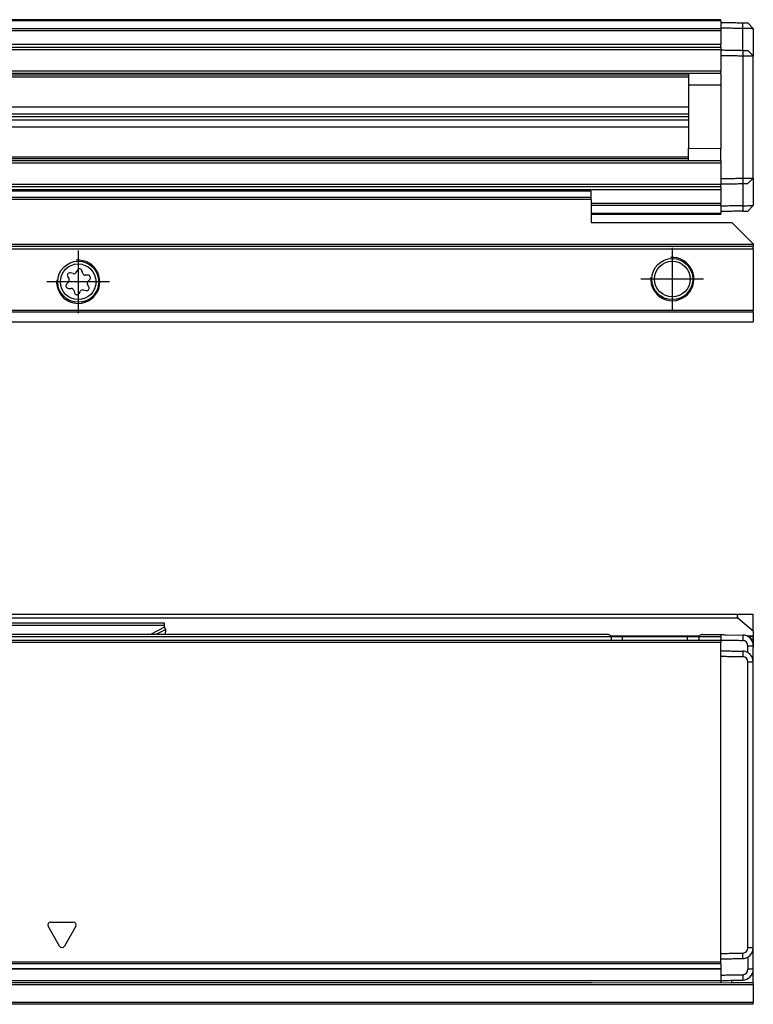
# Model space of a CAD drawing. Header units: millimetres. Extents: x -746 to 606, y -92 to 517.
# Tile 35 of 38: x 487 to 555, y 86 to 177. Entities that reach past the tile are written whole.
import ezdxf

# ---------------------------------------------------------------- set-up
doc = ezdxf.new("R2010")
doc.units = ezdxf.units.MM
doc.linetypes.add('DOT_CENTER', pattern=[14, 12, -1, 0, -1])
doc.layers.add('1', color=7, linetype='Continuous')

# ---------------------------------------------------------------- blocks, each defined once
blk = doc.blocks.new('SOPORTE_SV2-T__11', base_point=(229.75, 148.848))
at = {"color": 7, "linetype": 'Continuous'}
for p, q in [((539.75, 160.989), (322.75, 160.989)), ((539.75, 160.385), (539.75, 160.971)), ((539.75, 160.202), (539.75, 160.385)), ((539.75, 160.202), (539.75, 158.097)), ((539.75, 158.097), (552.75, 158.097)), ((554.75, 156.097), (552.75, 158.097)), ((554.75, 155.848), (229.75, 155.848)), ((554.75, 156.097), (554.75, 156.048)), ((554.75, 156.048), (554.75, 155.848)), ((554.75, 155.648), (554.75, 155.848)), ((554.75, 155.648), (554.75, 149.93)), ((491.269, 153.074), (491.398, 152.845)), ((491.787, 153.352), (491.526, 153.415)), ((492.172, 153.684), (492.043, 153.462)), ((492.669, 153.379), (492.596, 153.632)), ((493.154, 153.208), (492.89, 153.211)), ((491.364, 152.57), (491.181, 152.38)), ((493.231, 152.121), (493.102, 152.35)), ((493.136, 152.625), (493.319, 152.815)), ((491.346, 151.986), (491.61, 151.984)), ((491.831, 151.816), (491.904, 151.563)), ((492.327, 151.51), (492.461, 151.736)), ((492.717, 151.844), (492.973, 151.781)), ((554.75, 149.789), (554.75, 149.93)), ((554.75, 149.789), (554.75, 148.906)), ((554.75, 148.848), (229.75, 148.848)), ((554.75, 148.848), (554.75, 148.906))]:
    blk.add_line(p, q, dxfattribs=at)
at = {"color": 3, "linetype": 'Continuous'}
for p, q in [((539.75, 160.971), (322.75, 160.971)), ((539.75, 160.385), (322.75, 160.385)), ((539.75, 160.202), (322.75, 160.202)), ((554.75, 156.048), (229.75, 156.048)), ((229.75, 155.648), (554.75, 155.648)), ((554.75, 149.93), (229.75, 149.93)), ((554.75, 149.789), (229.75, 149.789)), ((229.75, 148.906), (554.75, 148.906))]:
    blk.add_line(p, q, dxfattribs=at)
at = {"color": 7, "linetype": 'Continuous'}
for centre, radius in [((492.25, 152.598), 1.9), ((492.25, 152.598), 1.65), ((547.25, 152.848), 1.9), ((547.25, 152.848), 1.65)]:
    blk.add_circle(centre, radius, dxfattribs=at)
for centre, start, end in [((491.472, 153.189), 76.54205, 209.43438), ((491.842, 153.578), 256.54205, 329.84805), ((492.373, 153.567), 16.12838, 149.84805), ((492.893, 153.444), 196.12838, 269.43438), ((493.151, 152.976), 316.12838, 89.43438), ((491.349, 152.219), 136.12838, 269.43438), ((491.196, 152.731), 316.12838, 29.43438), ((493.304, 152.464), 136.12838, 209.43438), ((491.607, 151.751), 16.12938, 89.43438), ((492.127, 151.628), 196.12938, 329.43438), ((492.661, 151.618), 76.12838, 149.43438), ((493.028, 152.006), 256.12838, 29.43438)]:
    blk.add_arc(centre, 0.233, start, end, dxfattribs=at)
blk.add_open_spline([(539.75, 160.971), (539.75, 160.974), (539.75, 160.98), (539.75, 160.986), (539.75, 160.989)], degree=3, dxfattribs=at)
at = {"layer": '1', "color": 2, "linetype": 'DOT_CENTER'}
for p, q in [((492.25, 155.498), (492.25, 149.698)), ((547.25, 155.748), (547.25, 149.948)), ((495.15, 152.598), (489.35, 152.598)), ((550.15, 152.848), (544.35, 152.848))]:
    blk.add_line(p, q, dxfattribs=at)
at = {"layer": '1', "color": 30, "linetype": 'Continuous'}
for centre in [(492.25, 152.598), (547.25, 152.848)]:
    blk.add_arc(centre, 2, 175, 95, dxfattribs=at)
blk = doc.blocks.new('REGLA_SV2-220-T__12', base_point=(232.75, 158.848))
at = {"color": 7, "linetype": 'Continuous'}
for p, q in [((551.75, 176.848), (322.75, 176.848)), ((551.75, 176.748), (551.75, 176.848)), ((551.75, 176.748), (551.75, 176.598)), ((551.75, 176.598), (551.75, 176.097)), ((551.75, 176.097), (551.75, 176.027)), ((551.75, 176.027), (551.75, 175.843)), ((551.75, 175.843), (551.75, 174.59)), ((554.75, 176.045), (554.25, 176.554)), ((554.75, 176.045), (554.75, 173.495)), ((322.75, 174.305), (551.75, 174.305)), ((551.75, 174.305), (551.75, 174.59)), ((551.75, 174.305), (551.75, 174.105)), ((551.75, 174.105), (551.75, 174.048)), ((551.75, 174.048), (551.75, 173.548)), ((554.75, 173.495), (554.25, 174.004)), ((551.75, 173.548), (551.75, 172.08)), ((554.75, 162.2), (554.75, 173.495)), ((551.75, 171.88), (322.75, 171.88)), ((548.75, 171.88), (548.75, 170.776)), ((551.75, 171.88), (551.75, 172.08)), ((551.75, 171.88), (551.75, 170.798)), ((551.75, 170.798), (548.75, 170.776)), ((548.75, 170.776), (548.75, 164.919)), ((322.75, 168.797), (548.75, 168.797)), ((322.75, 168.136), (548.75, 168.136)), ((548.75, 167.848), (322.75, 167.848)), ((548.75, 167.559), (322.75, 167.559)), ((548.75, 166.898), (322.75, 166.898)), ((548.75, 163.815), (548.75, 164.919)), ((551.75, 164.898), (548.75, 164.919)), ((551.75, 163.815), (551.75, 164.898)), ((322.75, 163.815), (551.75, 163.815)), ((551.75, 163.815), (551.75, 163.615)), ((551.75, 163.615), (551.75, 162.147)), ((554.25, 161.691), (554.75, 162.2)), ((554.75, 162.2), (554.75, 159.65)), ((551.75, 161.39), (322.75, 161.39)), ((551.75, 162.147), (551.75, 161.647)), ((551.75, 161.647), (551.75, 161.59)), ((551.75, 161.39), (551.75, 161.59)), ((551.75, 161.39), (551.75, 161.105)), ((551.75, 161.105), (551.75, 159.852)), ((551.75, 159.668), (551.75, 159.852)), ((551.75, 159.668), (551.75, 159.598)), ((551.75, 159.598), (551.75, 159.098)), ((554.25, 159.141), (554.75, 159.65)), ((539.75, 158.848), (551.75, 158.848)), ((551.75, 159.098), (551.75, 158.948)), ((551.75, 158.948), (551.75, 158.848))]:
    blk.add_line(p, q, dxfattribs=at)
at = {"color": 3, "linetype": 'Continuous'}
for p, q in [((551.75, 176.748), (322.75, 176.748)), ((322.75, 176.027), (551.75, 176.027)), ((322.75, 175.843), (551.75, 175.843)), ((553.767, 176.062), (553.764, 176.562)), ((553.767, 174.012), (553.767, 176.062)), ((322.75, 174.59), (551.75, 174.59)), ((322.75, 174.105), (551.75, 174.105)), ((553.767, 174.012), (553.767, 173.512)), ((553.767, 173.512), (553.767, 162.183)), ((551.75, 172.08), (322.75, 172.08)), ((322.75, 171.734), (548.75, 171.734)), ((548.75, 171.538), (322.75, 171.538)), ((551.75, 170.798), (551.75, 164.898)), ((322.75, 164.157), (548.75, 164.157)), ((548.75, 163.961), (322.75, 163.961)), ((322.75, 163.615), (551.75, 163.615)), ((553.767, 162.183), (553.764, 161.683)), ((551.75, 161.59), (322.75, 161.59)), ((553.764, 161.683), (553.767, 159.633)), ((551.75, 161.105), (322.75, 161.105)), ((551.75, 159.852), (539.75, 159.852)), ((551.75, 159.668), (539.75, 159.668)), ((553.767, 159.633), (553.764, 159.133)), ((539.75, 158.948), (551.75, 158.948))]:
    blk.add_line(p, q, dxfattribs=at)
at = {"color": 7, "linetype": 'Continuous'}
for points, knots in [([(551.75, 176.598), (551.917, 176.595), (552.25, 176.589), (552.753, 176.58), (553.258, 176.571), (553.596, 176.565), (553.764, 176.562)], [0, 0, 0, 0, 0.500077, 1.000155, 1.508556, 2.014552, 2.014552, 2.014552, 2.014552]), ([(551.75, 176.097), (551.917, 176.095), (552.25, 176.089), (552.753, 176.08), (553.259, 176.071), (553.598, 176.065), (553.767, 176.062)], [0, 0, 0, 0, 0.500077, 1.000155, 1.508957, 2.017759, 2.017759, 2.017759, 2.017759]), ([(553.764, 176.562), (553.825, 176.561), (553.94, 176.559), (554.078, 176.557), (554.179, 176.555), (554.226, 176.554), (554.25, 176.554)], [0, 0, 0, 0, 0.1816624, 0.3443087, 0.4151086, 0.4859085, 0.4859085, 0.4859085, 0.4859085]), ([(553.767, 176.062), (553.812, 176.061), (553.901, 176.06), (554.066, 176.057), (554.252, 176.054), (554.429, 176.051), (554.559, 176.048), (554.643, 176.047), (554.701, 176.046), (554.734, 176.045), (554.747, 176.045), (554.75, 176.045)], [0, 0, 0, 0, 0.1345824, 0.2669708, 0.4950926, 0.6916023, 0.799075, 0.8835795, 0.9432858, 0.972824, 0.9826853, 0.9826853, 0.9826853, 0.9826853]), ([(551.75, 174.048), (551.917, 174.045), (552.25, 174.039), (552.753, 174.03), (553.259, 174.021), (553.598, 174.015), (553.767, 174.012)], [0, 0, 0, 0, 0.500077, 1.000155, 1.508957, 2.01776, 2.01776, 2.01776, 2.01776]), ([(553.767, 174.012), (553.827, 174.011), (553.94, 174.009), (554.078, 174.007), (554.179, 174.005), (554.226, 174.004), (554.25, 174.004)], [0, 0, 0, 0, 0.177632, 0.3411015, 0.4119006, 0.4826997, 0.4826997, 0.4826997, 0.4826997]), ([(551.75, 173.548), (551.917, 173.545), (552.25, 173.539), (552.753, 173.53), (553.259, 173.521), (553.598, 173.515), (553.767, 173.512)], [0, 0, 0, 0, 0.500077, 1.000155, 1.508957, 2.017759, 2.017759, 2.017759, 2.017759]), ([(553.767, 173.512), (553.812, 173.512), (553.901, 173.51), (554.066, 173.507), (554.252, 173.504), (554.429, 173.501), (554.559, 173.499), (554.643, 173.497), (554.701, 173.496), (554.734, 173.496), (554.747, 173.495), (554.75, 173.495)], [0, 0, 0, 0, 0.1345824, 0.2669708, 0.4950926, 0.6916023, 0.799075, 0.8835795, 0.9432858, 0.972824, 0.9826853, 0.9826853, 0.9826853, 0.9826853]), ([(551.75, 162.147), (551.917, 162.15), (552.25, 162.156), (552.753, 162.165), (553.259, 162.174), (553.598, 162.18), (553.767, 162.183)], [0, 0, 0, 0, 0.500077, 1.000155, 1.508957, 2.017759, 2.017759, 2.017759, 2.017759]), ([(553.767, 162.183), (553.812, 162.183), (553.901, 162.185), (554.066, 162.188), (554.252, 162.191), (554.429, 162.194), (554.559, 162.196), (554.643, 162.198), (554.701, 162.199), (554.734, 162.199), (554.747, 162.2), (554.75, 162.2)], [0, 0, 0, 0, 0.1345824, 0.2669708, 0.4950926, 0.6916023, 0.799075, 0.8835795, 0.9432858, 0.9728294, 0.9826962, 0.9826962, 0.9826962, 0.9826962]), ([(551.75, 161.647), (551.917, 161.65), (552.25, 161.656), (552.753, 161.665), (553.258, 161.674), (553.596, 161.68), (553.764, 161.683)], [0, 0, 0, 0, 0.500077, 1.000155, 1.508557, 2.014556, 2.014556, 2.014556, 2.014556]), ([(553.764, 161.683), (553.825, 161.684), (553.94, 161.686), (554.078, 161.688), (554.179, 161.69), (554.226, 161.691), (554.25, 161.691)], [0, 0, 0, 0, 0.1831167, 0.3443056, 0.4151047, 0.4859038, 0.4859038, 0.4859038, 0.4859038]), ([(553.767, 159.633), (553.598, 159.63), (553.259, 159.624), (552.753, 159.615), (552.25, 159.606), (551.917, 159.6), (551.75, 159.598)], [0, 0, 0, 0, 0.508802, 1.017604, 1.517682, 2.017759, 2.017759, 2.017759, 2.017759]), ([(553.767, 159.633), (553.812, 159.634), (553.901, 159.635), (554.066, 159.638), (554.252, 159.641), (554.429, 159.644), (554.559, 159.647), (554.643, 159.648), (554.701, 159.649), (554.734, 159.65), (554.747, 159.65), (554.75, 159.65)], [0, 0, 0, 0, 0.1345824, 0.2669708, 0.4950926, 0.6916023, 0.799075, 0.8835795, 0.9432858, 0.9728294, 0.9826962, 0.9826962, 0.9826962, 0.9826962]), ([(553.764, 159.133), (553.596, 159.13), (553.258, 159.124), (552.753, 159.115), (552.25, 159.106), (551.917, 159.1), (551.75, 159.098)], [0, 0, 0, 0, 0.505996, 1.014397, 1.514475, 2.014552, 2.014552, 2.014552, 2.014552]), ([(553.764, 159.133), (553.825, 159.134), (553.94, 159.136), (554.078, 159.138), (554.179, 159.14), (554.226, 159.141), (554.25, 159.141)], [0, 0, 0, 0, 0.1830372, 0.3443087, 0.4151086, 0.4859085, 0.4859085, 0.4859085, 0.4859085])]:
    blk.add_open_spline(points, degree=3, knots=knots, dxfattribs=at)
blk = doc.blocks.new('REGLA_SV2-220-T__14', base_point=(229.75, 148.848))
for name, p in [('REGLA_SV2-220-T__12', (232.75, 158.848)), ('SOPORTE_SV2-T__11', (229.75, 148.848))]:
    blk.add_blockref(name, p)
blk = doc.blocks.new('Bottom3', base_point=(317.25, 162.848))
blk.add_blockref('REGLA_SV2-220-T__14', (229.75, 148.848))
blk = doc.blocks.new('SOPORTE_SV2-T__22', base_point=(229.75, 85.747))
at = {"color": 7, "linetype": 'Continuous'}
for p, q in [((231.05, 121.847), (553.45, 121.847)), ((553.322, 121.494), (554.75, 120.296)), ((553.45, 121.847), (554.75, 121.847)), ((554.75, 120.296), (554.75, 121.847)), ((500.25, 121.022), (484.25, 121.022)), ((500.25, 120.805), (500.25, 121.022)), ((500.25, 120.631), (500.25, 120.805)), ((500.359, 120.425), (500.25, 120.631)), ((500.346, 119.952), (500.359, 120.425)), ((554.75, 120.296), (554.75, 119.794)), ((542.65, 119.752), (541.582, 119.752)), ((548.65, 119.752), (542.65, 119.752)), ((548.693, 119.747), (548.65, 119.752)), ((549.718, 119.752), (548.693, 119.747)), ((554.75, 119.747), (554.308, 119.747)), ((554.75, 119.747), (554.75, 119.794)), ((554.75, 119.747), (554.75, 119.547)), ((554.75, 119.547), (554.75, 119.247)), ((554.75, 119.247), (554.75, 118.917)), ((554.75, 118.917), (554.75, 118.747)), ((554.75, 90.988), (554.75, 92.247)), ((554.75, 88.988), (554.75, 90.988)), ((554.75, 87.747), (554.75, 88.988)), ((539.75, 87.747), (312.018, 87.752)), ((539.75, 87.747), (551.75, 87.752)), ((551.75, 87.752), (552.75, 87.747)), ((552.75, 87.747), (552.75, 87.97)), ((554.75, 87.747), (552.75, 87.747)), ((554.75, 87.747), (554.75, 87.547)), ((554.75, 87.547), (554.75, 85.947)), ((554.75, 85.747), (322.75, 85.747)), ((554.75, 85.747), (554.75, 85.947))]:
    blk.add_line(p, q, dxfattribs=at)
at = {"color": 3, "linetype": 'Continuous'}
for p, q in [((231.178, 121.494), (553.322, 121.494)), ((500.25, 120.805), (484.25, 120.805)), ((500.25, 120.631), (498.94, 119.952)), ((500.359, 120.425), (499.447, 119.952)), ((500.225, 119.752), (493.944, 119.747)), ((500.341, 119.752), (500.225, 119.752)), ((540.65, 119.752), (500.341, 119.752)), ((541.582, 119.752), (540.65, 119.752)), ((549.726, 119.794), (541.574, 119.794)), ((550.65, 119.752), (549.718, 119.752)), ((551.75, 119.752), (550.65, 119.752)), ((554.75, 119.794), (554.231, 119.794)), ((554.75, 119.547), (554.527, 119.547)), ((554.694, 119.247), (554.75, 119.247)), ((554.75, 87.547), (311.818, 87.547)), ((322.75, 85.947), (554.75, 85.947))]:
    blk.add_line(p, q, dxfattribs=at)
at = {"color": 7, "linetype": 'Continuous'}
blk.add_arc((553.45, 121.647), 0.2, 90, 230, dxfattribs=at)
blk = doc.blocks.new('REGLA_SV2-220-T__24', base_point=(229.75, 87.747))
at = {"color": 7, "linetype": 'Continuous'}
for p, q in [((232.75, 119.452), (551.75, 119.452)), ((541.286, 119.952), (243.214, 119.952)), ((541.582, 119.752), (541.582, 119.459)), ((542.65, 119.752), (541.582, 119.752)), ((548.65, 119.752), (542.65, 119.752)), ((548.693, 119.747), (548.65, 119.752)), ((549.718, 119.752), (548.693, 119.747)), ((549.718, 119.752), (549.718, 119.459)), ((550.014, 119.952), (550.75, 119.952)), ((550.75, 119.952), (551.75, 119.952)), ((551.75, 119.952), (551.75, 119.752)), ((551.75, 119.752), (551.75, 119.452)), ((551.75, 119.452), (551.75, 119.259)), ((552.167, 119.945), (553.767, 119.917)), ((551.75, 118.452), (551.75, 119.259)), ((551.75, 117.952), (551.75, 118.452)), ((554.75, 118.917), (554.75, 118.747)), ((554.75, 117.417), (554.75, 118.747)), ((551.75, 90.453), (551.75, 117.952)), ((554.75, 92.247), (554.75, 117.417)), ((554.75, 90.988), (554.75, 92.247)), ((551.75, 89.952), (551.75, 90.453)), ((554.75, 88.988), (554.75, 90.988)), ((551.75, 89.651), (551.75, 89.952)), ((551.75, 89.478), (551.75, 89.651)), ((551.75, 89.478), (551.75, 89.062)), ((232.75, 89.035), (551.75, 89.035)), ((551.75, 89.062), (551.75, 89.035)), ((551.75, 89.035), (551.75, 88.453)), ((551.75, 88.453), (551.75, 87.952)), ((539.75, 87.747), (312.018, 87.752)), ((539.75, 87.747), (551.75, 87.752)), ((551.75, 87.952), (551.75, 87.752))]:
    blk.add_line(p, q, dxfattribs=at)
at = {"color": 3, "linetype": 'Continuous'}
for p, q in [((493.944, 119.747), (290.556, 119.747)), ((500.225, 119.752), (493.944, 119.747)), ((500.341, 119.752), (500.225, 119.752)), ((540.65, 119.752), (500.341, 119.752)), ((541.582, 119.752), (540.65, 119.752)), ((542.65, 119.459), (542.65, 119.752)), ((548.65, 119.459), (548.65, 119.752)), ((550.65, 119.752), (549.718, 119.752)), ((551.75, 119.752), (550.65, 119.752)), ((553.767, 119.717), (553.764, 119.417)), ((553.767, 119.917), (553.767, 119.717)), ((232.75, 119.259), (551.75, 119.259)), ((554.25, 118.917), (554.75, 118.917)), ((553.767, 118.417), (553.764, 117.917)), ((554.75, 117.417), (554.25, 117.417)), ((490.533, 91.127), (489.467, 92.976)), ((489.683, 93.351), (491.817, 93.351)), ((492.033, 92.976), (490.967, 91.127)), ((553.767, 89.988), (553.764, 90.488)), ((554.75, 90.988), (554.25, 90.988)), ((551.75, 89.651), (232.75, 89.651)), ((551.75, 89.478), (232.75, 89.478)), ((232.75, 89.062), (551.75, 89.062)), ((553.764, 88.488), (553.767, 87.988)), ((554.75, 88.988), (554.25, 88.988)), ((232.75, 87.952), (551.75, 87.952))]:
    blk.add_line(p, q, dxfattribs=at)
at = {"color": 7, "linetype": 'Continuous'}
for centre, radius, start, end in [((553.751, 118.918), 0.499, 359.9425, 88.43242), ((553.751, 118.918), 0.999, 359.96919, 89.03081), ((553.751, 117.418), 0.5, 359.944, 88.43132), ((553.75, 117.418), 0.999, 59.98598, 89.00898), ((553.751, 117.418), 0.999, 359.97878, 60.01618), ((553.75, 90.988), 0.5, 271.62879, 359.99589), ((553.75, 90.988), 1, 300.00504, 360), ((553.75, 90.988), 1, 271, 300.00504), ((553.75, 88.988), 0.5, 271.62924, 359.9961), ((553.75, 88.988), 1, 271, 360)]:
    blk.add_arc(centre, radius, start, end, dxfattribs=at)
at = {"color": 3, "linetype": 'Continuous'}
for centre, start, end in [((489.683, 93.101), 90, 210), ((491.817, 93.101), 330, 90), ((490.75, 91.252), 210, 330)]:
    blk.add_arc(centre, 0.25, start, end, dxfattribs=at)
at = {"color": 7, "linetype": 'Continuous'}
for points, knots in [([(541.582, 119.752), (541.573, 119.784), (541.553, 119.851), (541.466, 119.907), (541.377, 119.945), (541.317, 119.95), (541.286, 119.952)], [0, 0, 0, 0, 0.0950945, 0.2040772, 0.2937684, 0.3846964, 0.3846964, 0.3846964, 0.3846964]), ([(550.014, 119.952), (549.983, 119.95), (549.923, 119.945), (549.834, 119.907), (549.747, 119.851), (549.727, 119.784), (549.718, 119.752)], [0, 0, 0, 0, 0.0909075, 0.1805795, 0.289584, 0.3846956, 0.3846956, 0.3846956, 0.3846956]), ([(551.75, 119.452), (551.917, 119.45), (552.25, 119.444), (552.753, 119.435), (553.258, 119.426), (553.596, 119.42), (553.764, 119.417)], [0, 0, 0, 0, 0.500077, 1.000155, 1.508556, 2.014553, 2.014553, 2.014553, 2.014553]), ([(551.75, 118.452), (551.917, 118.45), (552.25, 118.444), (552.753, 118.435), (553.259, 118.426), (553.598, 118.42), (553.767, 118.417)], [0, 0, 0, 0, 0.500077, 1.000155, 1.508957, 2.01776, 2.01776, 2.01776, 2.01776]), ([(554.25, 118.283), (554.25, 118.389), (554.25, 118.6), (554.25, 118.812), (554.25, 118.917)], [0, 0, 0, 0, 0.3170095, 0.6340198, 0.6340198, 0.6340198, 0.6340198]), ([(551.75, 117.952), (551.917, 117.95), (552.25, 117.944), (552.753, 117.935), (553.258, 117.926), (553.596, 117.92), (553.764, 117.917)], [0, 0, 0, 0, 0.500077, 1.000155, 1.508556, 2.014553, 2.014553, 2.014553, 2.014553]), ([(554.25, 90.988), (554.25, 93.19), (554.25, 97.595), (554.25, 104.202), (554.25, 110.81), (554.25, 115.215), (554.25, 117.417)], [0, 0, 0, 0, 6.607471, 13.21494, 19.822409, 26.42988, 26.42988, 26.42988, 26.42988]), ([(551.75, 90.453), (551.917, 90.455), (552.25, 90.461), (552.753, 90.47), (553.258, 90.479), (553.596, 90.485), (553.764, 90.488)], [0, 0, 0, 0, 0.500077, 1.000155, 1.508556, 2.014553, 2.014553, 2.014553, 2.014553]), ([(551.75, 89.952), (551.917, 89.955), (552.25, 89.961), (552.753, 89.97), (553.259, 89.979), (553.598, 89.985), (553.767, 89.988)], [0, 0, 0, 0, 0.500077, 1.000155, 1.508957, 2.01776, 2.01776, 2.01776, 2.01776]), ([(554.25, 90.122), (554.25, 90.099), (554.25, 90.055), (554.25, 89.843), (554.25, 89.488), (554.25, 89.154), (554.25, 88.988)], [0, 0, 0, 0, 0.067009, 0.134019, 0.634019, 1.13402, 1.13402, 1.13402, 1.13402]), ([(551.75, 88.453), (551.917, 88.455), (552.25, 88.461), (552.753, 88.47), (553.258, 88.479), (553.596, 88.485), (553.764, 88.488)], [0, 0, 0, 0, 0.500077, 1.000155, 1.508557, 2.014556, 2.014556, 2.014556, 2.014556]), ([(551.75, 87.952), (551.917, 87.955), (552.25, 87.961), (552.753, 87.97), (553.259, 87.979), (553.598, 87.985), (553.767, 87.988)], [0, 0, 0, 0, 0.500077, 1.000155, 1.508957, 2.01776, 2.01776, 2.01776, 2.01776])]:
    blk.add_open_spline(points, degree=3, knots=knots, dxfattribs=at)
blk.add_open_spline([(551.75, 119.952), (551.82, 119.951), (551.959, 119.949), (552.098, 119.946), (552.167, 119.945)], degree=3, dxfattribs=at)
blk = doc.blocks.new('REGLA_SV2-220-T__25', base_point=(229.75, 65.652))
for name, p in [('SOPORTE_SV2-T__22', (229.75, 85.747)), ('REGLA_SV2-220-T__24', (229.75, 87.747))]:
    blk.add_blockref(name, p)
blk = doc.blocks.new('Front5', base_point=(317.25, 93.75))
blk.add_blockref('REGLA_SV2-220-T__25', (229.75, 65.652))

msp = doc.modelspace()

# ---------------------------------------------------------------- block references
for name, p in [('Bottom3', (317.25, 162.848)), ('Front5', (317.25, 93.75))]:
    msp.add_blockref(name, p)

doc.saveas('drawing.dxf')
